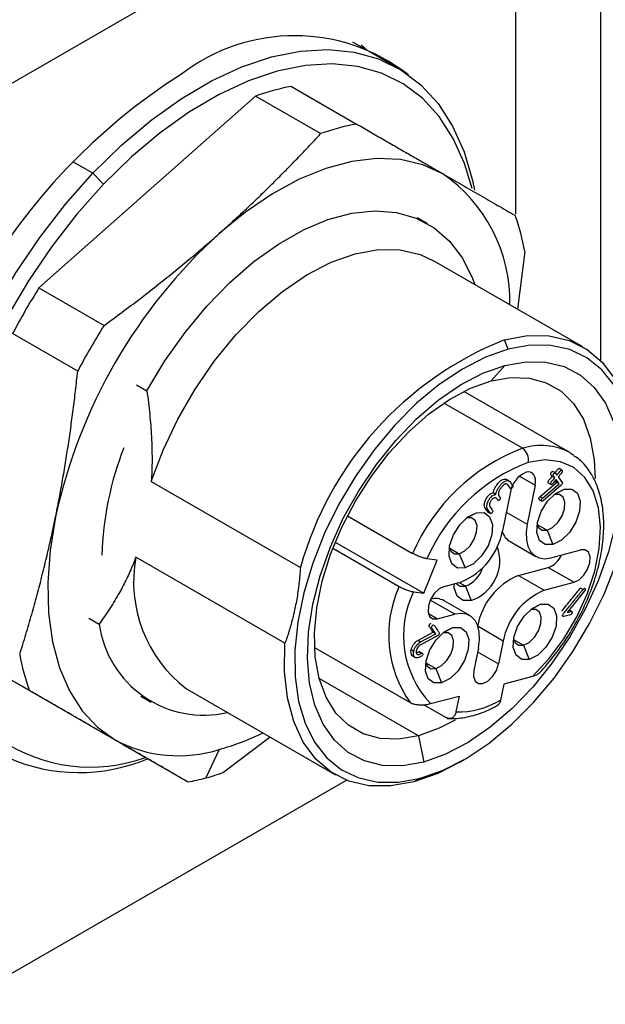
# Model space of a CAD drawing. Header units: inches. Extents: x 0.6 to 8.31, y 2.28 to 9.76.
# Tile 11 of 13: x 7.62 to 7.93, y 7.71 to 8.24. Entities that reach past the tile are written whole.
import ezdxf

# ---------------------------------------------------------------- set-up
doc = ezdxf.new("R2010")
doc.units = ezdxf.units.IN
doc.header["$MEASUREMENT"] = 0

msp = doc.modelspace()

# ---------------------------------------------------------------- linework, layer by layer
at = {"color": 7, "linetype": 'Continuous', "lineweight": 25}
for p, q in [((7.9310142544, 8.0598041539), (7.9310142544, 8.4320894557)), ((7.1889180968, 7.9660297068), (7.8848893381, 8.3678053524)), ((7.8848893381, 8.1392836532), (7.8848893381, 8.3678053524)), ((7.8209555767, 8.2185135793), (7.7966465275, 8.2325468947)), ((7.8048978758, 8.2277834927), (7.8012518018, 8.2309959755)), ((7.7635357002, 8.2084874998), (7.798780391, 8.1881411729)), ((7.6268264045, 8.0993304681), (7.7440379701, 8.2032643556)), ((7.779282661, 8.1829180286), (7.7440379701, 8.2032643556)), ((7.6560351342, 8.1614741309), (7.6452254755, 8.1677144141)), ((7.6617975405, 8.1555189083), (7.6560351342, 8.1614741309)), ((7.8371951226, 8.1341294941), (7.8316273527, 8.1373436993)), ((7.8898111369, 8.11909362), (7.8858060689, 8.0878832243)), ((7.9211899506, 8.0674565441), (7.8404572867, 8.114062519)), ((7.6268264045, 8.0993304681), (7.6620710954, 8.0789841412)), ((7.6477979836, 8.0542619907), (7.6125532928, 8.0746083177)), ((7.8808263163, 8.0661188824), (7.8787629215, 8.0712471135)), ((7.8715587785, 8.0489981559), (7.8790250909, 8.0573160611)), ((7.6796713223, 8.0468054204), (7.6852390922, 8.0435912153)), ((7.9141045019, 8.01017667), (7.8567754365, 8.043272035)), ((7.888523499, 8.0124621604), (7.8460339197, 8.0369908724)), ((7.9098131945, 8.0006413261), (7.908421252, 8.0014448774)), ((7.8812651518, 7.9947729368), (7.8798732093, 7.9955764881)), ((7.8869343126, 7.9974075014), (7.8954592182, 7.9924861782)), ((7.9060207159, 7.9964771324), (7.9046287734, 7.9972806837)), ((7.9063553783, 7.9991289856), (7.9049634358, 7.9999325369)), ((7.9083459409, 7.9931688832), (7.9067167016, 7.9954869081)), ((7.9079221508, 7.9969864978), (7.910010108, 7.9940158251)), ((7.6876365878, 7.9944588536), (7.7683692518, 7.9478528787)), ((7.8954592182, 7.9924861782), (7.8911362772, 7.971359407)), ((7.8980272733, 7.9862526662), (7.9069539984, 7.9939724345)), ((7.8994192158, 7.9854491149), (7.9083459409, 7.9931688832)), ((7.9095811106, 7.9925804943), (7.8997509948, 7.9840638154)), ((7.9027377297, 7.9936258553), (7.9041296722, 7.992822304)), ((7.9058710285, 7.9874518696), (7.9111275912, 7.9903229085)), ((7.9069539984, 7.9939724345), (7.9062753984, 7.994937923)), ((7.9083459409, 7.9931688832), (7.9069539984, 7.9939724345)), ((7.8741453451, 7.9874841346), (7.8727534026, 7.9882876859)), ((7.882014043, 7.988884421), (7.877691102, 7.9677576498)), ((7.8994192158, 7.9854491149), (7.8980272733, 7.9862526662)), ((7.8977185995, 7.9846729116), (7.899110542, 7.9838693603)), ((7.7937973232, 7.975901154), (7.8290927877, 7.9555255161)), ((7.8583351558, 7.9747177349), (7.8635917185, 7.9775887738)), ((7.8696921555, 7.9781771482), (7.871084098, 7.9773735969)), ((7.8797706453, 7.9779206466), (7.8911362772, 7.971359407)), ((7.8964951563, 7.9712106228), (7.9019083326, 7.9680856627)), ((7.9019083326, 7.9680856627), (7.9050034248, 7.960393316)), ((7.7859256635, 7.9583433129), (7.8218200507, 7.9376219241)), ((7.7872430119, 7.9616641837), (7.8351273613, 7.9340211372)), ((7.8489592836, 7.9584764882), (7.8543724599, 7.955351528)), ((7.8819013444, 7.9619145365), (7.8958207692, 7.9538790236)), ((7.7599979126, 7.9069410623), (7.6792652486, 7.9535470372)), ((7.8543724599, 7.955351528), (7.8574675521, 7.9476591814)), ((7.9039318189, 7.9531543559), (7.9200660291, 7.9574764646)), ((7.8351273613, 7.9340211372), (7.8424000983, 7.9519247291)), ((7.8424000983, 7.9519247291), (7.836858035, 7.9526470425)), ((7.8864099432, 7.9435842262), (7.9025441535, 7.9479063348)), ((7.9025441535, 7.9479063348), (7.9164635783, 7.9398708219)), ((7.8864099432, 7.9435842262), (7.9003293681, 7.9355487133)), ((7.8461175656, 7.9376668), (7.8555291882, 7.9401880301)), ((7.8576725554, 7.9377511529), (7.8541099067, 7.9398078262)), ((7.8576725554, 7.9377511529), (7.8607676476, 7.9300588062)), ((7.9003293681, 7.9355487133), (7.9164635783, 7.9398708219)), ((7.9212836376, 7.9359595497), (7.9198916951, 7.936763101)), ((7.829585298, 7.9347434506), (7.8351273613, 7.9340211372)), ((7.9221578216, 7.9351910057), (7.9127642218, 7.9235052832)), ((7.8519267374, 7.9225823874), (7.8386455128, 7.9302494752)), ((7.8600377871, 7.9218577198), (7.8461183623, 7.9298932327)), ((7.8931344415, 7.9252065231), (7.8983910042, 7.928077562)), ((7.8375940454, 7.9229020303), (7.8425151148, 7.9200611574)), ((7.8425151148, 7.9200611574), (7.8519267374, 7.9225823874)), ((7.9145930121, 7.9223371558), (7.9108765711, 7.921341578)), ((7.9127642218, 7.9235052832), (7.9149519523, 7.9240913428)), ((7.9149519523, 7.9240913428), (7.9137794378, 7.924768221)), ((7.9153221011, 7.9240114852), (7.9139301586, 7.9248150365)), ((7.6538238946, 7.9204857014), (7.6593916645, 7.9172714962)), ((7.8389579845, 7.9174368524), (7.8389590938, 7.9175876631)), ((7.8781674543, 7.9079790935), (7.864529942, 7.9158518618)), ((7.8319695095, 7.9083509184), (7.8402614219, 7.9128185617)), ((7.8428236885, 7.9110348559), (7.8331753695, 7.905839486)), ((7.833361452, 7.9075473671), (7.8416533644, 7.9120150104)), ((7.8416533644, 7.9120150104), (7.8402614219, 7.9128185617)), ((7.8455985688, 7.9124723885), (7.8508551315, 7.9153434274)), ((7.833361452, 7.9075473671), (7.8319695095, 7.9083509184)), ((7.8781674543, 7.9079790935), (7.8756457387, 7.8956551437)), ((7.8837585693, 7.9089652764), (7.8891717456, 7.9058403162)), ((7.8891717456, 7.9058403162), (7.8922668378, 7.8981479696)), ((7.6216171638, 7.8812805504), (7.586372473, 7.9016268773)), ((7.6721786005, 7.8520783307), (7.586372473, 7.9016268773)), ((7.7760161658, 7.9045817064), (7.82776292, 7.8747089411)), ((7.8296834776, 7.9024604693), (7.8282915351, 7.9032640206)), ((7.8291160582, 7.8999580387), (7.8305080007, 7.8991544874)), ((7.8338491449, 7.9014470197), (7.8324572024, 7.902250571)), ((7.8343188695, 7.9015003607), (7.8329269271, 7.902303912)), ((7.8647222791, 7.9043773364), (7.8622005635, 7.8920533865)), ((7.8642801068, 7.9022163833), (7.8756457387, 7.8956551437)), ((7.8362226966, 7.8962311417), (7.8416358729, 7.8931061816)), ((7.8416358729, 7.8931061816), (7.8447309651, 7.8854138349)), ((7.8939558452, 7.888911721), (7.8785020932, 7.8847718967)), ((7.832230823, 7.8567973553), (7.778507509, 7.8878111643)), ((7.8785020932, 7.8847718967), (7.8767301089, 7.8761119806)), ((7.6820332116, 7.8782109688), (7.6876009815, 7.8749967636)), ((7.7066098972, 7.8822069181), (7.7873425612, 7.8356009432)), ((7.8388470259, 7.8741489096), (7.8543007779, 7.8782887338)), ((7.8543007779, 7.8782887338), (7.8525287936, 7.8696288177)), ((7.8351836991, 7.8735765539), (7.8472429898, 7.8666148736)), ((7.832230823, 7.8567973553), (7.8350751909, 7.842527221)), ((7.6721786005, 7.8520783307), (7.7074232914, 7.8317320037)), ((7.7519514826, 7.856031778), (7.7269210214, 7.836955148)), ((7.7244094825, 7.8493326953), (7.7170773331, 7.833880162)), ((7.8542816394, 7.8422368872), (7.8570650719, 7.8438442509)), ((7.5829225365, 7.7112744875), (7.7933031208, 7.8327246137)), ((7.8332739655, 7.8337243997), (7.8297695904, 7.8318103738))]:
    msp.add_line(p, q, dxfattribs=at)
at = {"color": 7, "linetype": 'Continuous', "lineweight": 25, "flags": 128}
for points in [[(7.6560351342, 8.1614741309), (7.6715469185, 8.1766760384), (7.6875526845, 8.1901898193), (7.703864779, 8.201857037), (7.7202919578, 8.211540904), (7.7366416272, 8.2191278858), (7.7527221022, 8.224529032), (7.768344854, 8.227681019), (7.7833267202, 8.2285468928), (7.7974920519, 8.2271165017), (7.8106747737, 8.2234066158), (7.8227203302, 8.21746073), (7.8334874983, 8.2093485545), (7.8428500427, 8.1991651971), (7.8506981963, 8.1870300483), (7.8569399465, 8.1730853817), (7.8615021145, 8.1574946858), (7.862567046, 8.1523522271)], [(7.8612571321, 8.1531644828), (7.8571728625, 8.1668105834), (7.8511029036, 8.1803714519), (7.8434707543, 8.1921726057), (7.8343658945, 8.2020756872), (7.8238950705, 8.2099645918), (7.8121810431, 8.2157468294), (7.7993611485, 8.2193546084), (7.7855856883, 8.2207456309), (7.7710161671, 8.2199035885), (7.7558233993, 8.2168383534), (7.7401855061, 8.2115858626), (7.7242858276, 8.2042076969), (7.708310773, 8.1947903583), (7.6924476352, 8.1834442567), (7.676882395, 8.1703024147), (7.6617975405, 8.1555189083)], [(7.8454131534, 8.1612137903), (7.8345302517, 8.1661147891), (7.8225966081, 8.1688746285), (7.8097736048, 8.1694559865), (7.7962346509, 8.1678510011), (7.7821628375, 8.1640813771), (7.7677484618, 8.1581980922), (7.7531864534, 8.1502807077), (7.7386737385, 8.1404362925), (7.7244065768, 8.1287979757)], [(7.5749734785, 7.8816195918), (7.5704217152, 7.8922908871), (7.5658595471, 7.9078815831), (7.5630304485, 7.9249355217), (7.5619675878, 7.9432527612), (7.5626834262, 7.9626185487), (7.5651695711, 7.982805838), (7.5693968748, 8.0035779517), (7.5753157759, 8.0246913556), (7.5828568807, 8.0458985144), (7.5919317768, 8.0669507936), (7.6024340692, 8.0876013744), (7.6142406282, 8.1076081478), (7.6272130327, 8.1267365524), (7.641199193, 8.1447623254), (7.6560351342, 8.1614741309)], [(7.6617975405, 8.1555189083), (7.6473699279, 8.1392670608), (7.6337687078, 8.12173741), (7.621153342, 8.1031354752), (7.6096717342, 8.083679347), (7.5994584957, 8.0635971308), (7.5906333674, 8.0431242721), (7.5832998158, 8.0225007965), (7.5775438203, 8.0019684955), (7.5734328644, 7.9817680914), (7.5710151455, 7.9621364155), (7.5703190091, 7.9433036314), (7.5713526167, 7.9254905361), (7.5741038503, 7.9089059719), (7.578540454, 7.8937443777), (7.584610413, 7.8801835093), (7.5883581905, 7.873866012)], [(7.6852390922, 8.0435912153), (7.6950239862, 8.0598494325), (7.7058934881, 8.0752176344), (7.7176726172, 8.089448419), (7.7301717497, 8.102312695), (7.7431896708, 8.1136033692), (7.7565168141, 8.1231386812), (7.7699386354, 8.1307651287), (7.7832390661, 8.1363599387), (7.796203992, 8.1398330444), (7.8086246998, 8.1411285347), (7.8203012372, 8.1402255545), (7.8310456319, 8.1371386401), (7.8406849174, 8.1319174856), (7.8490639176, 8.1246461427), (7.8560477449, 8.1154416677), (7.8615239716, 8.1044522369), (7.862731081, 8.1012041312)], [(7.6876365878, 7.9944588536), (7.6940203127, 8.0115278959), (7.7019579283, 8.0283352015), (7.7112943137, 8.0445523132), (7.7218470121, 8.0598623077), (7.7334097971, 8.0739659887), (7.7457567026, 8.0865877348), (7.7586464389, 8.097480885), (7.7718271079, 8.1064325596), (7.7850411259, 8.1132678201), (7.7980302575, 8.1178530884), (7.8105406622, 8.1200987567), (7.8223278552, 8.1199609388), (7.8331614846, 8.1174423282), (7.8404572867, 8.114062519)], [(7.8787629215, 8.0712471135), (7.8912733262, 8.0734927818), (7.9030605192, 8.0733549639), (7.9138941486, 8.0708363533), (7.9235624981, 8.06598617), (7.9318766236, 8.0588991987), (7.938674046, 8.049713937), (7.9438219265, 8.0386098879), (7.9472196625, 8.0258040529), (7.9488008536, 8.0115466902), (7.9489183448, 8.0061702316)], [(7.8808263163, 8.0661188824), (7.8685216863, 8.0617997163), (7.8560033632, 8.0553964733), (7.8435045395, 8.0470284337), (7.8312580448, 8.0368514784), (7.819492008, 8.0250551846), (7.8084256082, 8.0118592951), (7.7982649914, 7.9975096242), (7.7891994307, 7.9822734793), (7.7813978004, 7.9664346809), (7.7750054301, 7.9502882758), (7.7701413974, 7.9341350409), (7.7668963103, 7.9182758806), (7.7653306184, 7.9030062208), (7.7654734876, 7.8886105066), (7.7673222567, 7.8753569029), (7.7708424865, 7.8634922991), (7.7759686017, 7.8532377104), (7.7826051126, 7.8447841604), (7.7906283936, 7.8382891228), (7.799888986, 7.8338735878), (7.8102143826, 7.8316198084), (7.8214122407, 7.8315697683), (7.8332739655, 7.8337243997)], [(7.8332739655, 7.8337243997), (7.8455785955, 7.8380435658), (7.8580969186, 7.8444468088), (7.8705957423, 7.8528148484), (7.882842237, 7.8629918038), (7.8946082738, 7.8747880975), (7.9056746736, 7.887983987), (7.9158352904, 7.9023336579), (7.9249008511, 7.9175698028), (7.9327024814, 7.9334086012), (7.9390948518, 7.9495550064), (7.9439588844, 7.9657082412), (7.9472039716, 7.9815674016), (7.9487696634, 7.9968370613), (7.9486267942, 8.0112327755), (7.9467780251, 8.0244863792), (7.9432577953, 8.036350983), (7.9381316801, 8.0466055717), (7.9314951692, 8.0550591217), (7.9234718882, 8.0615541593), (7.9142112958, 8.0659696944), (7.9038858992, 8.0682234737), (7.8926880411, 8.0682735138), (7.8808263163, 8.0661188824)], [(7.8350751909, 7.842527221), (7.8236268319, 7.8404935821), (7.812858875, 7.8406875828), (7.8029905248, 7.843105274), (7.7942226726, 7.8476974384), (7.7867338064, 7.8543705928), (7.780676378, 7.8629888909), (7.7761736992, 7.8733768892), (7.7733174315, 7.8853231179), (7.7721657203, 7.8985843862), (7.7727420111, 7.912890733), (7.7750345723, 7.9279509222), (7.778996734, 7.943458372), (7.7845478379, 7.9590973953), (7.7915748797, 7.9745496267), (7.799934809, 7.9895005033), (7.8094574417, 8.0036456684), (7.8199489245, 8.0166971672), (7.8311956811, 8.0283893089), (7.84296876, 8.0384840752), (7.8550284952, 8.0467759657), (7.8671293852, 8.0530961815), (7.8790250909, 8.0573160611)], [(7.8790250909, 8.0573160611), (7.8904734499, 8.0593497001), (7.9012414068, 8.0591556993), (7.911109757, 8.0567380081), (7.9198776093, 8.0521458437), (7.9273664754, 8.0454726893), (7.9334239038, 8.0368543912), (7.9379265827, 8.0264663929), (7.9407828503, 8.0145201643), (7.9419345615, 8.0012588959), (7.9413582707, 7.9869525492), (7.9390657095, 7.9718923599), (7.9351035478, 7.9563849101), (7.9295524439, 7.9407458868), (7.9225254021, 7.9252936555), (7.9141654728, 7.9103427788), (7.9046428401, 7.8961976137), (7.8941513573, 7.8831461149), (7.8829046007, 7.8714539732), (7.8711315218, 7.8613592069), (7.8590717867, 7.8530673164), (7.8469708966, 7.8467471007), (7.8350751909, 7.842527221)], [(7.832230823, 7.8567973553), (7.8215121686, 7.8549405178), (7.8114722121, 7.8552718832), (7.8023352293, 7.8577840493), (7.7943053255, 7.8624208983), (7.7875618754, 7.8690788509), (7.7822555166, 7.8776091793), (7.7785047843, 7.8878213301), (7.7763934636, 7.8994871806), (7.7759687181, 7.9123461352), (7.7772400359, 7.926110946), (7.7801790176, 7.9404741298), (7.7847200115, 7.9551148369), (7.7907615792, 7.969706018), (7.798168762, 7.9839217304), (7.8067760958, 7.9974444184), (7.8163913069, 8.0099720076), (7.8267996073, 8.0212246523), (7.8377684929, 8.030950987), (7.8490529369, 8.0389337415), (7.8604008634, 8.0449945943), (7.8715587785, 8.0489981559)], [(7.8715587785, 8.0489981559), (7.8822774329, 8.0508549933), (7.8923173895, 8.0505236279), (7.9014543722, 8.0480114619), (7.909484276, 8.0433746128), (7.9162277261, 8.0367166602), (7.921534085, 8.0281863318), (7.9252848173, 8.0179741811), (7.9273961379, 8.0063083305), (7.9278719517, 7.9961171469)], [(7.8939558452, 7.888911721), (7.9028946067, 7.8984323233), (7.9109931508, 7.9092801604), (7.917978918, 7.9210901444), (7.9236167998, 7.9334648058), (7.9277170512, 7.9459876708), (7.9301416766, 7.9582372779), (7.9308090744, 7.9698013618), (7.929696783, 7.9802907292), (7.9268422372, 7.9893523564), (7.9223415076, 7.996681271), (7.9163460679, 8.0020308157), (7.909057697, 8.0052209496), (7.9007216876, 8.0061443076), (7.8916185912, 8.0047698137)], [(7.9141045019, 8.01017667), (7.9143038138, 8.0100604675), (7.9163379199, 8.0087360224)], [(7.8954592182, 7.9924861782), (7.8956814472, 7.99416892), (7.8956367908, 7.9957177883), (7.8953269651, 7.9970732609), (7.8947638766, 7.9981832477), (7.8939691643, 7.9990050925), (7.8929733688, 7.9995072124), (7.8918147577, 7.9996703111), (7.890537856, 7.9994881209)], [(7.9050034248, 7.960393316), (7.9008630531, 7.9603608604), (7.8978191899, 7.9626116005), (7.8963352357, 7.9668028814), (7.8966371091, 7.9722966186), (7.8986788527, 7.9782564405), (7.9021496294, 7.9837750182), (7.9065210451, 7.9880121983), (7.9111275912, 7.9903229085)], [(7.9111275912, 7.9903229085), (7.9152679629, 7.9903553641), (7.9183118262, 7.988104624), (7.9197957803, 7.9839133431), (7.9194939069, 7.9784196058), (7.9174521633, 7.9724597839), (7.9139813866, 7.9669412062), (7.9096099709, 7.9627040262), (7.9050034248, 7.960393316)], [(7.9019083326, 7.9680856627), (7.9048890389, 7.9695808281), (7.907717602, 7.9723225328), (7.9099633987, 7.9758933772), (7.9112845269, 7.9797497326), (7.9114798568, 7.9833045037), (7.9105196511, 7.986016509), (7.9085500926, 7.9874728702), (7.9058710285, 7.9874518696)], [(7.6358249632, 7.9753676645), (7.6328791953, 7.9571918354), (7.6316096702, 7.9397001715), (7.632033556, 7.9231292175), (7.6341451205, 7.9077030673), (7.6379158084, 7.8936303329), (7.6432946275, 7.8811013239), (7.6502088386, 7.8702854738), (7.6585649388, 7.8613290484), (7.6682499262, 7.8543531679)], [(7.8574675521, 7.9476591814), (7.8533271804, 7.9476267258), (7.8502833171, 7.9498774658), (7.8487993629, 7.9540687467), (7.8491012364, 7.959562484), (7.85114298, 7.9655223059), (7.8546137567, 7.9710408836), (7.8589851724, 7.9752780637), (7.8635917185, 7.9775887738)], [(7.8543724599, 7.955351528), (7.8573531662, 7.9568466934), (7.8601817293, 7.9595883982), (7.862427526, 7.9631592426), (7.8637486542, 7.9670155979), (7.8639439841, 7.9705703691), (7.8629837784, 7.9732823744), (7.8610142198, 7.9747387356), (7.8583351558, 7.9747177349)], [(7.8635917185, 7.9775887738), (7.8677320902, 7.9776212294), (7.8707759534, 7.9753704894), (7.8722599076, 7.9711792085), (7.8719580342, 7.9656854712), (7.8699162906, 7.9597256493), (7.8664455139, 7.9542070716), (7.8620740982, 7.9499698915), (7.8574675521, 7.9476591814)], [(7.8911362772, 7.971359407), (7.8905584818, 7.9669842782), (7.8906745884, 7.9629572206), (7.8914801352, 7.9594329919), (7.8929441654, 7.9565470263), (7.8950104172, 7.9544102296), (7.8975994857, 7.953104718), (7.9006118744, 7.9526806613), (7.9039318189, 7.9531543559)], [(7.8964951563, 7.9712106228), (7.89725971, 7.9695210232), (7.8992292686, 7.968064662), (7.9019083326, 7.9680856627)], [(7.8489592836, 7.9584764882), (7.8497238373, 7.9567868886), (7.8516933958, 7.9553305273), (7.8543724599, 7.955351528)], [(7.9164635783, 7.9398708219), (7.9191733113, 7.9412300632), (7.9217447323, 7.9437225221), (7.9237863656, 7.9469687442), (7.9249873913, 7.9504745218), (7.9251649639, 7.953706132), (7.9242920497, 7.9561715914), (7.9225015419, 7.9574955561), (7.9200660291, 7.9574764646)], [(7.8461175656, 7.9376668), (7.8434078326, 7.9363075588), (7.8408364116, 7.9338150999), (7.8387947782, 7.9305688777), (7.8375937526, 7.9270631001), (7.83741618, 7.92383149), (7.8382890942, 7.9213660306), (7.840079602, 7.9200420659), (7.8425151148, 7.9200611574)], [(7.8607676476, 7.9300588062), (7.8563837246, 7.9300244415), (7.8531608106, 7.932407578), (7.851589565, 7.9368454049), (7.8514879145, 7.9391054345)], [(7.852550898, 7.9393901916), (7.8526013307, 7.9393170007), (7.8547499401, 7.9377282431), (7.8576725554, 7.9377511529)], [(7.8922668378, 7.8981479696), (7.8881264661, 7.898115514), (7.8850826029, 7.900366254), (7.8835986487, 7.9045575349), (7.8839005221, 7.9100512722), (7.8859422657, 7.9160110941), (7.8894130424, 7.9215296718), (7.8937844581, 7.9257668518), (7.8983910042, 7.928077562)], [(7.8983910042, 7.928077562), (7.9025313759, 7.9281100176), (7.9055752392, 7.9258592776), (7.9070591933, 7.9216679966), (7.9067573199, 7.9161742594), (7.9047155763, 7.9102144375), (7.9012447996, 7.9046958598), (7.8968733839, 7.9004586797), (7.8922668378, 7.8981479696)], [(7.8647222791, 7.9043773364), (7.8653000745, 7.9087524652), (7.8651839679, 7.9127795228), (7.8643784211, 7.9163037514), (7.8629143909, 7.9191897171), (7.8608481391, 7.9213265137), (7.8582590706, 7.9226320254), (7.8552466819, 7.9230560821), (7.8519267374, 7.9225823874)], [(7.8891717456, 7.9058403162), (7.8921524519, 7.9073354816), (7.894981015, 7.9100771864), (7.8972268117, 7.9136480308), (7.8985479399, 7.9175043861), (7.8987432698, 7.9210591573), (7.8977830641, 7.9237711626), (7.8958135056, 7.9252275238), (7.8931344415, 7.9252065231)], [(7.8508551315, 7.9153434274), (7.8549955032, 7.915375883), (7.8580393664, 7.9131251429), (7.8595233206, 7.908933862), (7.8592214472, 7.9034401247), (7.8571797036, 7.8974803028), (7.8537089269, 7.8919617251), (7.8493375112, 7.8877245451), (7.8447309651, 7.8854138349)], [(7.8447309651, 7.8854138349), (7.8405905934, 7.8853813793), (7.8375467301, 7.8876321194), (7.836062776, 7.8918234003), (7.8363646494, 7.8973171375), (7.838406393, 7.9032769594), (7.8418771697, 7.9087955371), (7.8462485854, 7.9130327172), (7.8508551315, 7.9153434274)], [(7.8416358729, 7.8931061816), (7.8446165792, 7.894601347), (7.8474451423, 7.8973430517), (7.849690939, 7.9009138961), (7.8510120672, 7.9047702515), (7.8512073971, 7.9083250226), (7.8502471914, 7.9110370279), (7.8482776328, 7.9124933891), (7.8455985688, 7.9124723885)], [(7.8297695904, 7.8318103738), (7.8172591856, 7.8295647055), (7.8054719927, 7.8297025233), (7.7946383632, 7.832221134), (7.7849700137, 7.8370713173), (7.7766558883, 7.8441582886), (7.7698584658, 7.8533435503), (7.7647105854, 7.8644475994), (7.7613128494, 7.8772534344), (7.7597316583, 7.891510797), (7.7599979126, 7.9069410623)], [(7.8837585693, 7.9089652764), (7.884523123, 7.9072756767), (7.8864926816, 7.9058193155), (7.8891717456, 7.9058403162)], [(7.8362226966, 7.8962311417), (7.8369872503, 7.8945415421), (7.8389568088, 7.8930851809), (7.8416358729, 7.8931061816)], [(7.8622005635, 7.8920533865), (7.8620229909, 7.8888217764), (7.8628959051, 7.886356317), (7.8646864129, 7.8850323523), (7.8671219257, 7.8850514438), (7.8698316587, 7.8864106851), (7.8724030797, 7.8889031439), (7.8744447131, 7.8921493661), (7.8756457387, 7.8956551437)], [(7.8521016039, 7.8652795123), (7.8433887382, 7.8608009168), (7.832230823, 7.8567973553)], [(7.8542816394, 7.8422368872), (7.842758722, 7.836395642), (7.8297695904, 7.8318103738)]]:
    msp.add_lwpolyline(points, dxfattribs=at)
at = {"color": 7, "linetype": 'Continuous', "lineweight": 25}
for centre, radius, start, end in [((7.7651284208, 8.135761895), 0.1002125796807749, 52.0175769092, 127.6342021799), ((7.8810100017, 7.9362719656), 0.3303220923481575, 122.4159756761, 178.2045652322), ((7.7848715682, 8.0898382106), 0.1205523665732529, 100.1941488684, 109.7989594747), ((7.820116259, 8.0694918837), 0.1205523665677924, 100.1941488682, 109.798959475), ((7.7975307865, 8.0918626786), 0.084275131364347, 358.8708270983, 55.3774810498), ((7.7711349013, 8.0977446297), 0.120581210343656, 10.1980195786, 19.8012969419), ((7.9195849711, 7.9138274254), 0.2903565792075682, 132.2372768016, 167.7635174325), ((7.9143893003, 7.9168273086), 0.3405874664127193, 147.5985516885, 152.402242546), ((7.9496339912, 7.8964809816), 0.3405874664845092, 147.5985516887, 152.4022425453), ((7.9482364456, 7.8980146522), 0.1866441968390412, 111.8528673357, 164.5128267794), ((7.8388887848, 7.94842859), 0.1781886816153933, 158.8614877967, 178.0101500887), ((7.9262782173, 7.9135682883), 0.1058556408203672, 110.895358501, 156.6490105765), ((7.8985912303, 7.9808440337), 0.0331823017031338, 62.1267962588, 107.6623303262), ((7.8842706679, 8.0062821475), 0.00750194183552, 348.369911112, 55.4658473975), ((7.9264089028, 7.9133915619), 0.0977770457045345, 110.8432591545, 156.3292974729), ((7.8959558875, 7.9864050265), 0.0141605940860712, 112.4956500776, 169.9160382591), ((7.8414423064, 7.9742040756), 0.0368175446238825, 292.4956500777, 349.916038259), ((7.8869707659, 7.9703399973), 0.0098329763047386, 197.7217306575, 238.9655670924), ((7.8536399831, 7.9515494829), 0.0226418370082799, 288.3487782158, 20.1370943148), ((7.7512837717, 7.94024106), 0.0732373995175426, 169.5322053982, 232.4114243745), ((7.8979197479, 7.9599727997), 0.012922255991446, 290.969052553, 335.9413789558), ((7.8513628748, 7.9531391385), 0.0166313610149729, 292.2955622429, 340.952481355), ((7.9004968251, 7.9095681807), 0.0368175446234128, 112.4956500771, 169.9160382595), ((7.8795313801, 7.9113362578), 0.0634155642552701, 155.5122513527, 215.2802410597), ((7.877951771, 7.9111310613), 0.0538224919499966, 153.9784872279, 223.4020361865), ((7.9144162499, 7.9015326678), 0.0368175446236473, 112.4956500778, 169.9160382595), ((7.8412933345, 7.9209659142), 0.0101478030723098, 61.6097112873, 103.498201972), ((7.7160486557, 7.9250826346), 0.0571929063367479, 187.8497218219, 282.9685727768), ((7.7350687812, 7.9221285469), 0.1205812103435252, 190.1980195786, 199.8012969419), ((7.8532082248, 7.9155052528), 0.0458814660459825, 269.151510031, 300.8415983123), ((7.6906004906, 7.9727333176), 0.1279482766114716, 285.3217702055, 296.6224409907), ((7.6546558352, 7.9270878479), 0.0872910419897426, 235.9592354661, 289.9241256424), ((7.7023254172, 7.9189116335), 0.0729995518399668, 242.1738438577, 287.609221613), ((7.6485178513, 7.9322863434), 0.0954814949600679, 246.2479555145, 292.8730058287), ((7.6837618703, 7.9578234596), 0.1283427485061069, 285.0452588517, 289.6504173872), ((7.6876841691, 7.9432088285), 0.1132109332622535, 280.0412434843, 285.048218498)]:
    msp.add_arc(centre, radius, start, end, dxfattribs=at)
for points, knots in [([(7.79878039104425, 8.188141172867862), (7.801254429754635, 8.186712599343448), (7.806163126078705, 8.183878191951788), (7.813308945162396, 8.179751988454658), (7.820218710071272, 8.17576207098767), (7.826882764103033, 8.171914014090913), (7.833299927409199, 8.168208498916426), (7.839484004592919, 8.164637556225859), (7.843447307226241, 8.162348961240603), (7.845413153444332, 8.161213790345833)], [0, 0, 0, 0, 0.1498245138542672, 0.2972641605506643, 0.4423545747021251, 0.5851331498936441, 0.7256391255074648, 0.863913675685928, 1, 1, 1, 1]), ([(7.724406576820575, 8.128797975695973), (7.726724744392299, 8.130870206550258), (7.731393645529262, 8.135043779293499), (7.738296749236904, 8.141432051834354), (7.745188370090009, 8.147968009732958), (7.752057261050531, 8.15465811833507), (7.758907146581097, 8.161500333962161), (7.76573456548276, 8.168496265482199), (7.772549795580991, 8.175641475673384), (7.777027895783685, 8.180481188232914), (7.779282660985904, 8.182918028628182)], [0, 0, 0, 0, 0.1189568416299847, 0.2395848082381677, 0.3619131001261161, 0.4859697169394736, 0.6117815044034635, 0.7393742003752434, 0.8687724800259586, 1, 1, 1, 1]), ([(7.845413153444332, 8.161213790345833), (7.847107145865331, 8.16023559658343), (7.85051892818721, 8.158265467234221), (7.855523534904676, 8.155375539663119), (7.860490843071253, 8.152507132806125), (7.865409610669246, 8.149666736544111), (7.870283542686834, 8.14685221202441), (7.875109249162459, 8.14406551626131), (7.87989673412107, 8.141300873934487), (7.883015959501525, 8.139499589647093), (7.884586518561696, 8.138592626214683)], [0, 0, 0, 0, 0.1189568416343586, 0.2395848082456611, 0.3619131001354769, 0.4859697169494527, 0.6117815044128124, 0.7393742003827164, 0.8687724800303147, 1, 1, 1, 1]), ([(7.662071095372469, 8.07898414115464), (7.66532635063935, 8.08137347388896), (7.67178504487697, 8.086114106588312), (7.681242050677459, 8.093282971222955), (7.690429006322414, 8.100421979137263), (7.69933661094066, 8.107538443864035), (7.707963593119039, 8.114632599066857), (7.716323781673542, 8.121696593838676), (7.721726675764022, 8.126443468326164), (7.724406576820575, 8.128797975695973)], [0, 0, 0, 0, 0.1498245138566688, 0.2972641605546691, 0.4423545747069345, 0.5851331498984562, 0.7256391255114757, 0.8639136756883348, 1, 1, 1, 1]), ([(7.63582496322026, 7.975367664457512), (7.636437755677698, 7.978424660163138), (7.63767194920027, 7.984581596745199), (7.639387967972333, 7.993965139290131), (7.641021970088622, 8.003537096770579), (7.642562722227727, 8.01330392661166), (7.644013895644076, 8.023263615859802), (7.645372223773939, 8.033417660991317), (7.646647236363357, 8.043762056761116), (7.647412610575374, 8.050745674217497), (7.647797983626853, 8.054261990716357)], [0, 0, 0, 0, 0.1189568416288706, 0.2395848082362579, 0.3619131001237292, 0.4859697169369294, 0.61178150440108, 0.7393742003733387, 0.8687724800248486, 1, 1, 1, 1]), ([(7.685239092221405, 8.043591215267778), (7.685523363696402, 8.041459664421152), (7.686085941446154, 8.037241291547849), (7.686764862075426, 8.03097725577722), (7.687307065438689, 8.024839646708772), (7.687755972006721, 8.017991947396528), (7.688029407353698, 8.010484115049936), (7.688044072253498, 8.002353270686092), (7.687771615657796, 7.997074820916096), (7.687636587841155, 7.994458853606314)], [0, 0, 0, 0, 0.1289750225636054, 0.2552436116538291, 0.3791014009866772, 0.5008736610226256, 0.6710607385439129, 0.8369797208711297, 0.9999999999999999, 0.9999999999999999, 0.9999999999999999, 0.9999999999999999]), ([(7.897405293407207, 7.890573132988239), (7.897504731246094, 7.890670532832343), (7.900563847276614, 7.89366695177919), (7.906192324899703, 7.900431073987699), (7.913772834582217, 7.91114892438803), (7.920271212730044, 7.922712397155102), (7.925560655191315, 7.93471448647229), (7.929487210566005, 7.946878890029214), (7.931938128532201, 7.958893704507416), (7.932824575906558, 7.970468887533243), (7.932072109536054, 7.981303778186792), (7.929665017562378, 7.991134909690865), (7.925523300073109, 7.999497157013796), (7.921059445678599, 8.005345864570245), (7.917582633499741, 8.007598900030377), (7.916508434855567, 8.008294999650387)], [0, 0, 0, 0, 0.0029218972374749, 0.0898895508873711, 0.1767758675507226, 0.2636122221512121, 0.3504968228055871, 0.4375071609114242, 0.5247544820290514, 0.6123385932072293, 0.7003005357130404, 0.7884454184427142, 0.8759660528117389, 0.9616783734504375, 1, 1, 1, 1]), ([(7.906190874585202, 7.999223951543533), (7.906495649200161, 7.999600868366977), (7.906967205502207, 8.000184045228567), (7.907559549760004, 8.00093723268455), (7.907945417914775, 8.001382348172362), (7.908213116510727, 8.001483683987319), (7.908337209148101, 8.001485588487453), (7.908396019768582, 8.00145103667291), (7.908417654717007, 8.001438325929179)], [0, 0, 0, 0, 0.41702115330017, 0.6452274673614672, 0.8390063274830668, 0.9006642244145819, 0.9634568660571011, 1, 1, 1, 1]), ([(7.907226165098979, 7.997976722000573), (7.907727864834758, 7.998600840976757), (7.908229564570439, 7.999224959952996), (7.908982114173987, 8.000161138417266), (7.909237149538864, 8.00049338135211), (7.909661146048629, 8.00073044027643), (7.909840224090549, 8.000686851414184), (7.910129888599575, 8.000274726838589), (7.910150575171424, 8.000034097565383), (7.909944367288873, 7.999487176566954), (7.909678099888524, 7.999170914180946), (7.908925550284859, 7.998234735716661), (7.9084238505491, 7.997610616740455), (7.90792215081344, 7.996986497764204)], [0, 0, 0, 0, 0.2500000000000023, 0.2500000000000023, 0.3750000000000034, 0.3750000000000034, 0.5000000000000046, 0.5000000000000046, 0.6250000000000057, 0.6250000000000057, 0.7500000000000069, 0.7500000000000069, 1, 1, 1, 1]), ([(7.87275340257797, 7.988287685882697), (7.872851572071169, 7.988872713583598), (7.873044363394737, 7.99002162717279), (7.87437825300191, 7.992352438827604), (7.87602136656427, 7.994444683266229), (7.877910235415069, 7.995664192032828), (7.879113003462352, 7.995940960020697), (7.879634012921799, 7.995615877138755), (7.879828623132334, 7.995494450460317)], [0, 0, 0, 0, 0.1504373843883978, 0.2954382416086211, 0.6077061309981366, 0.7552949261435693, 0.9085964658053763, 1, 1, 1, 1]), ([(7.90274132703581, 7.99363240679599), (7.902720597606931, 7.993641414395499), (7.902649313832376, 7.993672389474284), (7.902562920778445, 7.993783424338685), (7.902477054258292, 7.993932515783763), (7.90243452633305, 7.994109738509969), (7.902440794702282, 7.994303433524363), (7.902517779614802, 7.994583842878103), (7.90274380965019, 7.994955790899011), (7.903150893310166, 7.995432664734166), (7.903779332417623, 7.996229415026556), (7.90429696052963, 7.996870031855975), (7.904628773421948, 7.997280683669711)], [0, 0, 0, 0, 0.0235892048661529, 0.0811178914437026, 0.1386465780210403, 0.1885078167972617, 0.233651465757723, 0.2779793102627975, 0.3724196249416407, 0.4881176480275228, 0.671870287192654, 1, 1, 1, 1]), ([(7.90671670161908, 7.995486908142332), (7.906215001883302, 7.994862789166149), (7.90571330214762, 7.99423867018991), (7.904960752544, 7.993302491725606), (7.904705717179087, 7.992970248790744), (7.904281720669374, 7.992733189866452), (7.90410264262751, 7.992776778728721), (7.903812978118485, 7.993188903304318), (7.903792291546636, 7.993429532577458), (7.903998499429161, 7.993976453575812), (7.904264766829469, 7.994292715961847), (7.905017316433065, 7.995228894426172), (7.905519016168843, 7.995853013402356), (7.906020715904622, 7.996477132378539)], [0, 0, 0, 0, 0.2500000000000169, 0.2500000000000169, 0.3750000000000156, 0.3750000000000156, 0.5000000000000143, 0.5000000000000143, 0.6250000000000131, 0.6250000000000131, 0.7500000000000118, 0.7500000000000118, 1, 1, 1, 1]), ([(7.904628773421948, 7.997280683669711), (7.904437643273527, 7.997561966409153), (7.90419684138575, 7.997916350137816), (7.903894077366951, 7.998308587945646), (7.903799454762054, 7.998540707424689), (7.903805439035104, 7.998802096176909), (7.903887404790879, 7.999052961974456), (7.904015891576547, 7.999288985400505), (7.9041848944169, 7.999519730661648), (7.904368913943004, 7.999728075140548), (7.904555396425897, 7.999884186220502), (7.904751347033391, 7.999973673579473), (7.904895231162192, 7.999982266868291), (7.904952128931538, 7.999932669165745), (7.904959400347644, 7.999926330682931)], [0, 0, 0, 0, 0.3481385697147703, 0.4386143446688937, 0.5160734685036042, 0.5823642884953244, 0.6320703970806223, 0.6868020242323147, 0.7504221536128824, 0.8140422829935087, 0.8687739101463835, 0.918480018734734, 0.9895819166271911, 1, 1, 1, 1]), ([(7.906020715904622, 7.996477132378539), (7.905789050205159, 7.996806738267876), (7.905557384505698, 7.997136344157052), (7.905094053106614, 7.997795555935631), (7.905178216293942, 7.998213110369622), (7.905980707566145, 7.999211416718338), (7.906299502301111, 7.999295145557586), (7.906762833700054, 7.998635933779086), (7.906994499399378, 7.998306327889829), (7.907226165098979, 7.997976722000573)], [0, 0, 0, 0, 0.25, 0.25, 0.5, 0.5, 0.75, 0.75, 1, 1, 1, 1]), ([(7.874145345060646, 7.987484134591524), (7.874254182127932, 7.988550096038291), (7.874604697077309, 7.989565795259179), (7.875489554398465, 7.991013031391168), (7.875864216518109, 7.991478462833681), (7.876612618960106, 7.992409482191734), (7.876984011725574, 7.992900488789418), (7.878120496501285, 7.994170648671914), (7.878920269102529, 7.994699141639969), (7.880577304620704, 7.995117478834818), (7.881225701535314, 7.994952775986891), (7.881924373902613, 7.994140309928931), (7.882127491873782, 7.993808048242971), (7.88255855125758, 7.993194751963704), (7.882774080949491, 7.992888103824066), (7.883097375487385, 7.992428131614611), (7.883227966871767, 7.992281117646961), (7.883357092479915, 7.991950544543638), (7.883352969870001, 7.991766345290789), (7.883207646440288, 7.991361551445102), (7.883044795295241, 7.991114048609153), (7.882683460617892, 7.990709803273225), (7.882520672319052, 7.990597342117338), (7.882087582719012, 7.990529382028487), (7.8818912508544, 7.990929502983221), (7.881460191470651, 7.991542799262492), (7.88124466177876, 7.991849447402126), (7.88081360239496, 7.992462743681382), (7.880621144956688, 7.992820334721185), (7.880090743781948, 7.993213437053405), (7.879755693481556, 7.993256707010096), (7.87934842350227, 7.993150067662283)], [0, 0, 0, 0, 0.1249999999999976, 0.1249999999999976, 0.1874999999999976, 0.1874999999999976, 0.2499999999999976, 0.2499999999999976, 0.3749999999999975, 0.3749999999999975, 0.4999999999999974, 0.4999999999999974, 0.5624999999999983, 0.5624999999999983, 0.6249999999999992, 0.6249999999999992, 0.6562499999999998, 0.6562499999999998, 0.6875000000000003, 0.6875000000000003, 0.7187500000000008, 0.7187500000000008, 0.7500000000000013, 0.7500000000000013, 0.812500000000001, 0.812500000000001, 0.8750000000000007, 0.8750000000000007, 0.9375000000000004, 0.9375000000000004, 1, 1, 1, 1]), ([(7.87934842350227, 7.993150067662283), (7.878965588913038, 7.993047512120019), (7.878593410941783, 7.992828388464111), (7.877870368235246, 7.992157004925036), (7.877521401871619, 7.99168397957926), (7.876817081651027, 7.990807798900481), (7.876437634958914, 7.990377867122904), (7.875881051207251, 7.989457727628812), (7.875690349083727, 7.988971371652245), (7.875585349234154, 7.988458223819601)], [0, 0, 0, 0, 0.25, 0.25, 0.5, 0.5, 0.75, 0.75, 1, 1, 1, 1]), ([(7.910010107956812, 7.994015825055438), (7.910144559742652, 7.993824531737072), (7.910185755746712, 7.993492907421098), (7.909986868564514, 7.993097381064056), (7.909800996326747, 7.992819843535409), (7.909671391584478, 7.992664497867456), (7.909581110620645, 7.9925804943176)], [0, 0, 0, 0, 0.4999999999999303, 0.7499999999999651, 0.7499999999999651, 1, 1, 1, 1]), ([(7.869693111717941, 7.978178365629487), (7.869682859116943, 7.978192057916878), (7.869536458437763, 7.978387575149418), (7.869167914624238, 7.978935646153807), (7.868533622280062, 7.979796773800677), (7.867823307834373, 7.980937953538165), (7.867917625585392, 7.982810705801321), (7.868584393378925, 7.984819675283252), (7.869811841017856, 7.986600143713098), (7.871308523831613, 7.98796520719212), (7.872268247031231, 7.988179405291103), (7.87275340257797, 7.988287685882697)], [0, 0, 0, 0, 0.0052756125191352, 0.0753324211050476, 0.2004338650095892, 0.3366384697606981, 0.4694572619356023, 0.6034314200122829, 0.7382495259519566, 0.8676809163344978, 0.9999999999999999, 0.9999999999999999, 0.9999999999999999, 0.9999999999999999]), ([(7.873321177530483, 7.985652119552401), (7.872873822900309, 7.985532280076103), (7.872441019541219, 7.985253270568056), (7.871604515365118, 7.984376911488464), (7.87122610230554, 7.9838086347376), (7.870770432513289, 7.982674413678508), (7.870654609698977, 7.982043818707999), (7.870735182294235, 7.981082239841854), (7.870973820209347, 7.980745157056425), (7.871449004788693, 7.980069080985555), (7.871805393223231, 7.979562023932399), (7.872161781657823, 7.979054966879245), (7.872399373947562, 7.978716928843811), (7.872498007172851, 7.978542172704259), (7.872478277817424, 7.978133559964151), (7.872385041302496, 7.977906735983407), (7.872032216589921, 7.977409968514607), (7.871813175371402, 7.977190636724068), (7.87147386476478, 7.977037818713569), (7.871326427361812, 7.97707049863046), (7.871077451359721, 7.977354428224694), (7.870963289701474, 7.977545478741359), (7.870606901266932, 7.978052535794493), (7.870369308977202, 7.978390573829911), (7.869894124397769, 7.979066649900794), (7.869632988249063, 7.979387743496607), (7.869330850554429, 7.980187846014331), (7.86926892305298, 7.980652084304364), (7.86932322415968, 7.981711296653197), (7.869444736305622, 7.982331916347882), (7.86982190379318, 7.983494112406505), (7.870081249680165, 7.984052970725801), (7.870741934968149, 7.985125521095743), (7.871163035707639, 7.98566156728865), (7.87240935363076, 7.986939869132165), (7.873263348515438, 7.987404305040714), (7.874145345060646, 7.987484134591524)], [0, 0, 0, 0, 0.0625000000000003, 0.0625000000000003, 0.1250000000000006, 0.1250000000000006, 0.1875000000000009, 0.1875000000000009, 0.2500000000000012, 0.2500000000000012, 0.3125000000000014, 0.3437500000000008, 0.3437500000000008, 0.3750000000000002, 0.3750000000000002, 0.4062499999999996, 0.4062499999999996, 0.4374999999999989, 0.4374999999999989, 0.4687499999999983, 0.4687499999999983, 0.4999999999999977, 0.4999999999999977, 0.562499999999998, 0.562499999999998, 0.6249999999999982, 0.6249999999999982, 0.6874999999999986, 0.6874999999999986, 0.7499999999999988, 0.7499999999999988, 0.8124999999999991, 0.8124999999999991, 0.8749999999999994, 0.8749999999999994, 1, 1, 1, 1]), ([(7.875585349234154, 7.988458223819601), (7.875488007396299, 7.98798250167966), (7.875482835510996, 7.987574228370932), (7.875659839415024, 7.986893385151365), (7.875868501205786, 7.986639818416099), (7.876151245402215, 7.986237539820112), (7.876245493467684, 7.986103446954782), (7.876433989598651, 7.985835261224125), (7.87654256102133, 7.985705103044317), (7.876675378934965, 7.985261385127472), (7.876548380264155, 7.984901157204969), (7.875897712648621, 7.984100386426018), (7.875626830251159, 7.983974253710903), (7.875306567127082, 7.984197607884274), (7.87521667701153, 7.984352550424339), (7.875028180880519, 7.984620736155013), (7.874933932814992, 7.984754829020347), (7.874651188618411, 7.985157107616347), (7.874472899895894, 7.985447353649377), (7.87397831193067, 7.985723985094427), (7.873677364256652, 7.985745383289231), (7.873321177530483, 7.985652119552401)], [0, 0, 0, 0, 0.1250000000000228, 0.1250000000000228, 0.2500000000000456, 0.2500000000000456, 0.312500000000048, 0.312500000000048, 0.3750000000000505, 0.3750000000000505, 0.5000000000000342, 0.5000000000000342, 0.6250000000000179, 0.6250000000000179, 0.6875000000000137, 0.6875000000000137, 0.7500000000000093, 0.7500000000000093, 0.8750000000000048, 0.8750000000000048, 1, 1, 1, 1]), ([(7.897728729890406, 7.98469013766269), (7.897689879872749, 7.984709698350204), (7.897576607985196, 7.984766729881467), (7.897479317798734, 7.984970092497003), (7.897437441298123, 7.985252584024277), (7.897518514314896, 7.985547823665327), (7.897655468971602, 7.98580186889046), (7.89781934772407, 7.986037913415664), (7.89795445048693, 7.986177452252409), (7.898027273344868, 7.986252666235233)], [0, 0, 0, 0, 0.1020133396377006, 0.2974321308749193, 0.4584036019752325, 0.6095301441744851, 0.7210773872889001, 0.8496556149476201, 1, 1, 1, 1]), ([(7.89975099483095, 7.984063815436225), (7.899538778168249, 7.983881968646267), (7.89935785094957, 7.98380458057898), (7.899060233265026, 7.983860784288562), (7.898931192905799, 7.98402226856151), (7.898824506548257, 7.984365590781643), (7.898842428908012, 7.984556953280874), (7.899021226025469, 7.984978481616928), (7.89917604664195, 7.985220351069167), (7.899419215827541, 7.985449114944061)], [0, 0, 0, 0, 0.25, 0.25, 0.5, 0.5, 0.75, 0.75, 1, 1, 1, 1]), ([(7.616392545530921, 7.900779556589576), (7.617513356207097, 7.904401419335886), (7.619737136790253, 7.911587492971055), (7.62287950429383, 7.92240273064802), (7.625844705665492, 7.933134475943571), (7.628622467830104, 7.943790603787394), (7.631211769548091, 7.954371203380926), (7.633626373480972, 7.964868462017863), (7.635096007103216, 7.971886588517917), (7.63582496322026, 7.975367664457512)], [0, 0, 0, 0, 0.1498245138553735, 0.2972641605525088, 0.4423545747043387, 0.5851331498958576, 0.7256391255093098, 0.8639136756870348, 1, 1, 1, 1]), ([(7.67926524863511, 7.95354703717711), (7.678762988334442, 7.952221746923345), (7.677754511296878, 7.949560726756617), (7.676096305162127, 7.945669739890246), (7.674323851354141, 7.941826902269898), (7.672425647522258, 7.938031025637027), (7.669474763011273, 7.932552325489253), (7.66523602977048, 7.925478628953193), (7.661365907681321, 7.920043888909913), (7.659391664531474, 7.917271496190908)], [0, 0, 0, 0, 0.0976446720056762, 0.1960585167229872, 0.2955514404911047, 0.3964175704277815, 0.4989338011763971, 0.7443939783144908, 1, 1, 1, 1]), ([(7.836858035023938, 7.952647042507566), (7.83660820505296, 7.952685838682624), (7.836116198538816, 7.952762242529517), (7.835206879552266, 7.952987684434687), (7.834197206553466, 7.953292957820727), (7.832781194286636, 7.953786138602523), (7.830895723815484, 7.954546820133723), (7.829696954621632, 7.955197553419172), (7.829092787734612, 7.955525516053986)], [0, 0, 0, 0, 0.1260856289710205, 0.2483086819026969, 0.3715539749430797, 0.5005902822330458, 0.7483028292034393, 0.9999999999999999, 0.9999999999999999, 0.9999999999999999, 0.9999999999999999]), ([(7.76836925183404, 7.947852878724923), (7.768264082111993, 7.946390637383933), (7.76805439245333, 7.943475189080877), (7.767597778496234, 7.939163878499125), (7.767036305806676, 7.934910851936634), (7.766358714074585, 7.930710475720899), (7.765396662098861, 7.925649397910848), (7.764051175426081, 7.919801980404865), (7.762212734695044, 7.913236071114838), (7.760737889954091, 7.909044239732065), (7.759997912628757, 7.906941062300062)], [0, 0, 0, 0, 0.1006728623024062, 0.2007237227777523, 0.3004921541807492, 0.4003247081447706, 0.5005717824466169, 0.6669561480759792, 0.8329011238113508, 0.9999999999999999, 0.9999999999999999, 0.9999999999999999, 0.9999999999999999]), ([(7.821820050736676, 7.937621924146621), (7.82210844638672, 7.937460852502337), (7.822676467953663, 7.937143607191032), (7.823668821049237, 7.936663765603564), (7.824732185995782, 7.936200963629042), (7.826172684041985, 7.935636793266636), (7.828007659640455, 7.935020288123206), (7.829056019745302, 7.934836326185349), (7.829585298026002, 7.934743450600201)], [0, 0, 0, 0, 0.1259059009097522, 0.2479831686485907, 0.3713112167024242, 0.5008223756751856, 0.7479836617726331, 1, 1, 1, 1]), ([(7.909863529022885, 7.924287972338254), (7.91157551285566, 7.926417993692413), (7.914333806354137, 7.929849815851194), (7.917553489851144, 7.933852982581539), (7.919183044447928, 7.935883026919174), (7.91976816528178, 7.93660859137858), (7.919892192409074, 7.936762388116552)], [0, 0, 0, 0, 0.5121860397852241, 0.8252177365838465, 0.9629516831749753, 1, 1, 1, 1]), ([(7.91087657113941, 7.921341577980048), (7.910399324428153, 7.921207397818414), (7.910230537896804, 7.921532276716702), (7.910231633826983, 7.9219903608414), (7.910279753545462, 7.922155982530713), (7.910471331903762, 7.922512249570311), (7.910630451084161, 7.922706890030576), (7.911409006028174, 7.923675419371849), (7.913277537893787, 7.925999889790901), (7.916391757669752, 7.92987400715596), (7.919194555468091, 7.933360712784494), (7.920751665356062, 7.935297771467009), (7.92137450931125, 7.936072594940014), (7.92169424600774, 7.936500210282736), (7.922074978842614, 7.936651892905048), (7.922189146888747, 7.936639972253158), (7.922391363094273, 7.936490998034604), (7.922484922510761, 7.936345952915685), (7.922590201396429, 7.935916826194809), (7.922469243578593, 7.935578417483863), (7.922157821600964, 7.935191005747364)], [0, 0, 0, 0, 0.0625000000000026, 0.0625000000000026, 0.093750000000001, 0.093750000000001, 0.1249999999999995, 0.1249999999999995, 0.2499999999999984, 0.5000000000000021, 0.7500000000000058, 0.8125000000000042, 0.8125000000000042, 0.8750000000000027, 0.8750000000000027, 0.9062500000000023, 0.9062500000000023, 0.937500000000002, 0.937500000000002, 1, 1, 1, 1]), ([(7.914951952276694, 7.924091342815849), (7.915151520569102, 7.924141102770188), (7.915302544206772, 7.924067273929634), (7.915487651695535, 7.923761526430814), (7.915543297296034, 7.923421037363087), (7.915336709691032, 7.923008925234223), (7.914997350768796, 7.922559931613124), (7.914794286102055, 7.922387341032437), (7.914593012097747, 7.922337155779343)], [0, 0, 0, 0, 0.25, 0.25, 0.5, 0.75, 0.75, 1, 1, 1, 1]), ([(7.840261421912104, 7.912818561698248), (7.839674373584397, 7.913696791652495), (7.838964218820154, 7.914759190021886), (7.838138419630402, 7.915789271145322), (7.837972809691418, 7.91613485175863), (7.837967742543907, 7.916386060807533), (7.838035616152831, 7.91662818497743), (7.838149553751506, 7.91685632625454), (7.838333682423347, 7.91712302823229), (7.838562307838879, 7.91738181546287), (7.838803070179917, 7.917570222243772), (7.838914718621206, 7.917567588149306), (7.838949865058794, 7.917566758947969)], [0, 0, 0, 0, 0.5956037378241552, 0.7205042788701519, 0.7630970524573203, 0.7992722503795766, 0.8258402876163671, 0.8545512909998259, 0.8875449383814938, 0.9387353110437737, 0.9807141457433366, 0.9999999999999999, 0.9999999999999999, 0.9999999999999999, 0.9999999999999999]), ([(7.841653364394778, 7.912015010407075), (7.84105047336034, 7.912872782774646), (7.84044758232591, 7.913730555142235), (7.839693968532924, 7.914802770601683), (7.839503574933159, 7.915006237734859), (7.839320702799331, 7.915467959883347), (7.839363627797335, 7.915735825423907), (7.839628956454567, 7.916190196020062), (7.839764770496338, 7.916367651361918), (7.840012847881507, 7.916627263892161), (7.840128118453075, 7.916713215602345), (7.840447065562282, 7.916839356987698), (7.840615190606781, 7.916706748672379), (7.841368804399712, 7.915634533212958), (7.842273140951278, 7.91434787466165), (7.84317747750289, 7.913061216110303), (7.8436296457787, 7.91241788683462), (7.843649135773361, 7.912166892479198), (7.843416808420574, 7.911593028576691), (7.84314418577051, 7.911215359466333), (7.842823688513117, 7.911034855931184)], [0, 0, 0, 0, 0.2500000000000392, 0.2500000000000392, 0.3125000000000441, 0.3125000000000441, 0.3750000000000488, 0.3750000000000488, 0.4062500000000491, 0.4062500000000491, 0.4375000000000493, 0.4375000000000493, 0.5000000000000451, 0.5000000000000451, 0.7500000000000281, 0.8750000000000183, 0.8750000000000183, 0.9375000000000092, 0.9375000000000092, 1, 1, 1, 1]), ([(7.828291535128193, 7.90326402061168), (7.828503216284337, 7.904288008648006), (7.828922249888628, 7.905250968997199), (7.830173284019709, 7.907046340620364), (7.830990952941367, 7.907826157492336), (7.831969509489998, 7.908350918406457)], [0, 0, 0, 0, 0.5, 0.5, 1, 1, 1, 1]), ([(7.829683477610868, 7.902460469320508), (7.829895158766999, 7.903484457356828), (7.830314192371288, 7.904447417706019), (7.831565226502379, 7.906242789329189), (7.832382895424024, 7.907022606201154), (7.833361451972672, 7.907547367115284)], [0, 0, 0, 0, 0.5, 0.5, 1, 1, 1, 1]), ([(7.833175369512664, 7.905839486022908), (7.832527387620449, 7.905493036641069), (7.831959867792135, 7.904884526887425), (7.831376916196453, 7.903887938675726), (7.831227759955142, 7.903542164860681), (7.831018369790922, 7.902823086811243), (7.830958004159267, 7.902450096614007), (7.830955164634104, 7.901507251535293), (7.831165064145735, 7.900972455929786), (7.832113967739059, 7.900655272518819), (7.832850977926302, 7.900866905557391), (7.833849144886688, 7.901447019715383)], [0, 0, 0, 0, 0.2500000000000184, 0.2500000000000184, 0.3750000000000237, 0.3750000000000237, 0.500000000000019, 0.500000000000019, 0.7500000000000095, 0.7500000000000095, 1, 1, 1, 1]), ([(7.829160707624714, 7.90003616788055), (7.829024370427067, 7.900099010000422), (7.828517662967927, 7.900332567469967), (7.828086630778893, 7.901450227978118), (7.828223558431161, 7.902662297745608), (7.828291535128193, 7.90326402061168)], [0, 0, 0, 0, 0.1563778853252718, 0.5811901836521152, 1, 1, 1, 1]), ([(7.833907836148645, 7.899874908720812), (7.832329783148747, 7.89888379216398), (7.831164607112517, 7.898664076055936), (7.830039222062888, 7.899495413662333), (7.829765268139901, 7.899973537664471), (7.829517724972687, 7.901067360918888), (7.829532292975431, 7.901713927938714), (7.829683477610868, 7.902460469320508)], [0, 0, 0, 0, 0.4999999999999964, 0.4999999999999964, 0.7499999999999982, 0.7499999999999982, 1, 1, 1, 1]), ([(7.83105442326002, 7.901652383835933), (7.831217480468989, 7.90169264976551), (7.831674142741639, 7.901805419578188), (7.832150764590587, 7.902076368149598), (7.832457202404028, 7.902250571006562)], [0, 0, 0, 0, 0.3570630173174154, 1, 1, 1, 1]), ([(7.832457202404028, 7.902250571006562), (7.83255151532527, 7.902297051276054), (7.832729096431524, 7.902384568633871), (7.83286190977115, 7.90232560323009), (7.832924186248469, 7.902297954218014)], [0, 0, 0, 0, 0.5310977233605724, 1, 1, 1, 1]), ([(7.833849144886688, 7.901447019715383), (7.834047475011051, 7.901564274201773), (7.834209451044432, 7.901577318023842), (7.834462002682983, 7.9014013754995), (7.834550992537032, 7.901218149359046), (7.834580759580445, 7.900871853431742), (7.834530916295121, 7.900681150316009), (7.834300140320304, 7.900263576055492), (7.834107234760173, 7.900003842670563), (7.833907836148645, 7.899874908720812)], [0, 0, 0, 0, 0.25, 0.25, 0.5, 0.5, 0.75, 0.75, 1, 1, 1, 1]), ([(7.897409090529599, 7.890568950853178), (7.897402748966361, 7.890559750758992), (7.897149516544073, 7.890192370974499), (7.896067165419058, 7.8895774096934), (7.894690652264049, 7.889143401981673), (7.893955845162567, 7.888911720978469)], [0, 0, 0, 0, 0.011832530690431, 0.4724987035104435, 1, 1, 1, 1]), ([(7.668249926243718, 7.854353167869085), (7.666533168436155, 7.855344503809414), (7.663075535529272, 7.857341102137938), (7.65770597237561, 7.860441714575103), (7.65215804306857, 7.863645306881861), (7.646420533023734, 7.866958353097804), (7.640497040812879, 7.870378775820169), (7.634384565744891, 7.873908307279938), (7.628091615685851, 7.877542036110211), (7.623785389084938, 7.880028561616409), (7.621617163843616, 7.881280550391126)], [0, 0, 0, 0, 0.1189568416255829, 0.2395848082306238, 0.36191310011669, 0.485969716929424, 0.6117815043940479, 0.7393742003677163, 0.8687724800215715, 1, 1, 1, 1]), ([(7.827762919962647, 7.874708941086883), (7.827955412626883, 7.874606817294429), (7.828346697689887, 7.874399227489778), (7.829064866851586, 7.874131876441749), (7.829867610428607, 7.873902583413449), (7.830754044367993, 7.87371931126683), (7.83170871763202, 7.873585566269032), (7.832720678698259, 7.873504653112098), (7.834285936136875, 7.873468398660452), (7.836467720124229, 7.873603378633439), (7.838000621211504, 7.873954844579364), (7.838847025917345, 7.874148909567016)], [0, 0, 0, 0, 0.059934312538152, 0.1218301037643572, 0.1871146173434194, 0.2569670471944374, 0.3322975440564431, 0.4137685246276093, 0.5018346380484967, 0.7249336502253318, 1, 1, 1, 1]), ([(7.847870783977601, 7.866151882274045), (7.849521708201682, 7.866119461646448), (7.854119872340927, 7.866029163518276), (7.86202857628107, 7.867511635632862), (7.869681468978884, 7.87032357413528), (7.874201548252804, 7.872717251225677), (7.875569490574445, 7.873441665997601)], [0, 0, 0, 0, 0.1856481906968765, 0.5170684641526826, 0.8538471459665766, 1, 1, 1, 1]), ([(7.876730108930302, 7.876111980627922), (7.876535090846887, 7.875434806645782), (7.876148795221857, 7.874093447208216), (7.875237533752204, 7.873384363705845), (7.874786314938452, 7.873033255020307)], [0, 0, 0, 0, 0.5048415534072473, 1, 1, 1, 1]), ([(7.852528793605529, 7.869628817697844), (7.852449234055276, 7.869311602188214), (7.852295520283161, 7.868698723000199), (7.851924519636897, 7.867926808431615), (7.851499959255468, 7.867308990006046), (7.851039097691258, 7.866840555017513), (7.850240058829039, 7.866275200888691), (7.848942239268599, 7.86590528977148), (7.847802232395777, 7.866381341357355), (7.847242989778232, 7.866614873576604)], [0, 0, 0, 0, 0.1160724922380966, 0.2242589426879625, 0.3245446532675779, 0.4169258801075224, 0.5014132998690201, 0.7554129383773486, 1, 1, 1, 1]), ([(7.707423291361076, 7.831732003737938), (7.705628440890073, 7.832768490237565), (7.702067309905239, 7.83482496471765), (7.696583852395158, 7.837991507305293), (7.691050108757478, 7.84118706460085), (7.685454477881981, 7.84441833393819), (7.679796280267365, 7.847685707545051), (7.674089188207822, 7.850981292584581), (7.670185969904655, 7.853235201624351), (7.668249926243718, 7.854353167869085)], [0, 0, 0, 0, 0.1498245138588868, 0.2972641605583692, 0.4423545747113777, 0.5851331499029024, 0.7256391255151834, 0.863913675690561, 1, 1, 1, 1])]:
    msp.add_open_spline(points, degree=3, knots=knots, dxfattribs=at)

doc.saveas('drawing.dxf')
